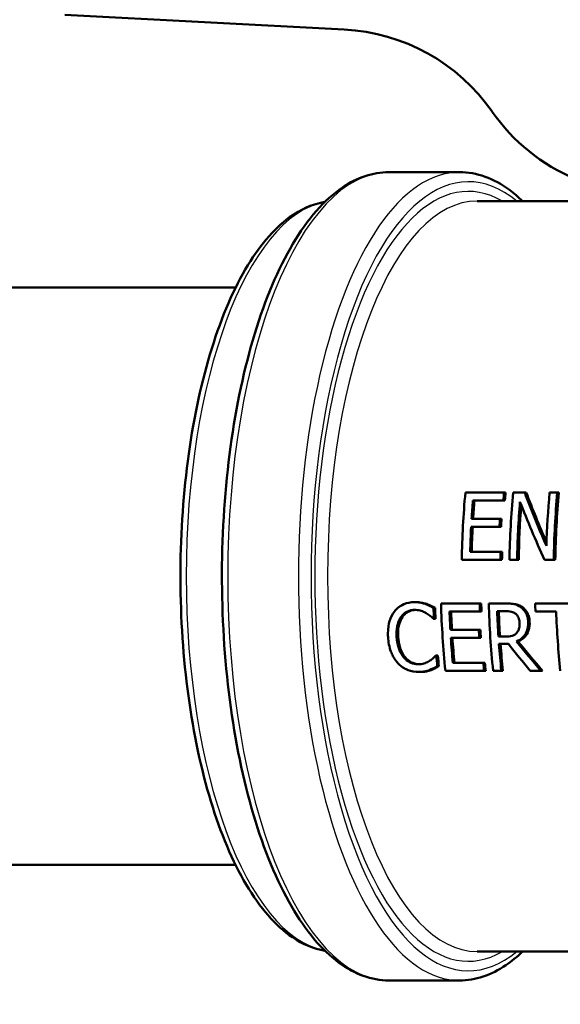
# Model space of a CAD drawing. Header units: millimetres. Extents: x 100 to 2000, y 93 to 2870.
# Tile 6 of 31: x 562 to 590, y 1505 to 1556. Entities that reach past the tile are written whole.
import ezdxf

# ---------------------------------------------------------------- set-up
doc = ezdxf.new("R2010")
doc.units = ezdxf.units.MM
doc.header["$LTSCALE"] = 10
for name, color, linetype, lineweight in [('Hatch', 7, 'Continuous', 9), ('Visible Edges(ISO)', 7, 'Continuous', 50), ('Visible Tangent Edges(ISO)', 7, 'Continuous', 25)]:
    doc.layers.add(name, color=color, linetype=linetype, lineweight=lineweight)

msp = doc.modelspace()

# ---------------------------------------------------------------- hatches: boundary and pattern name
at = {"layer": 'Hatch'}
h = msp.add_hatch(dxfattribs=at)
h.set_pattern_fill('ANSI31', color=256, scale=254, angle=90, style=0)
h.set_pattern_definition([(135, (0, 0), (-22.45064, -22.45064), [])])
edge = h.paths.add_edge_path()
edge.add_line((591.532, 1548.044), (606.861, 1548.044))
edge.add_line((606.861, 1548.044), (606.725, 1549.986))
edge.add_ellipse((606.427, 1548.824), major_axis=(1.199, -0.042), ratio=1, start_angle=77.607, end_angle=90)
edge.add_line((606.469, 1550.023), (594.511, 1550.441))
edge.add_ellipse((594.514, 1550.541), major_axis=(-0.0999, 0.0035), ratio=1, start_angle=0, end_angle=90, ccw=False)
edge.add_line((594.414, 1550.544), (594.428, 1550.944))
edge.add_ellipse((594.528, 1550.94), major_axis=(0.0035, 0.0999), ratio=1, start_angle=2, end_angle=90, ccw=False)
edge.add_line((594.528, 1551.04), (606.652, 1551.04))
edge.add_line((606.652, 1551.04), (606.581, 1552.048))
edge.add_ellipse((605.584, 1551.978), major_axis=(-0.07, 0.998), ratio=1, start_angle=270, end_angle=341)
edge.add_line((605.843, 1552.944), (595.797, 1555.636))
edge.add_ellipse((596.056, 1556.602), major_axis=(-0.966, 0.259), ratio=1, start_angle=54.5, end_angle=90, ccw=False)
edge.add_line((595.284, 1555.966), (593.62, 1557.984))
edge.add_ellipse((594.392, 1558.621), major_axis=(-0.636, 0.772), ratio=1, start_angle=54.5, end_angle=90, ccw=False)
edge.add_line((593.394, 1558.551), (593.248, 1560.647))
edge.add_ellipse((589.756, 1560.403), major_axis=(-0.244, 3.491), ratio=1, start_angle=270, end_angle=353)
edge.add_line((589.939, 1563.898), (565.465, 1565.181))
edge.add_spline(control_points=[(565.465, 1565.181), (563.832, 1565.267), (562.225, 1565.618), (559.188, 1566.826), (557.778, 1567.675), (555.045, 1569.999), (553.818, 1571.542), (552.026, 1575.013), (551.477, 1576.907), (551.307, 1578.853)], knot_values=[-2.152597, -2.152597, -2.152597, -2.152597, -1.662265, -1.662265, -1.171933, -1.171933, -0.585967, -0.585967, 0, 0, 0, 0], degree=3, periodic=0)
edge.add_line((551.307, 1578.853), (536.092, 1752.761))
edge.add_ellipse((534.598, 1752.63), major_axis=(-0.131, 1.494), ratio=1, start_angle=270, end_angle=354.5)
edge.add_line((534.611, 1754.13), (526.127, 1754.204))
edge.add_line((526.127, 1754.204), (517.173, 1754.282))
edge.add_line((517.173, 1754.282), (517.117, 1747.782))
edge.add_line((517.117, 1747.782), (518.831, 1747.767))
edge.add_ellipse((518.822, 1746.767), major_axis=(1, -0.009), ratio=1, start_angle=10, end_angle=90, ccw=False)
edge.add_line((519.809, 1746.933), (520.02, 1745.67))
edge.add_ellipse((520.513, 1745.753), major_axis=(0.083, -0.493), ratio=1, start_angle=270, end_angle=350)
edge.add_line((520.509, 1745.253), (526.646, 1745.199))
edge.add_ellipse((526.607, 1740.699), major_axis=(4.5, -0.039), ratio=1, start_angle=5.5, end_angle=90, ccw=False)
edge.add_line((531.09, 1741.091), (545.669, 1574.446))
edge.add_spline(control_points=[(545.669, 1574.446), (545.859, 1572.275), (546.403, 1570.15), (548.154, 1566.159), (549.35, 1564.319), (552.574, 1560.786), (554.688, 1559.223), (559.397, 1556.996), (561.946, 1556.353), (564.547, 1556.217)], knot_values=[-2.870129, -2.870129, -2.870129, -2.870129, -2.216354, -2.216354, -1.562578, -1.562578, -0.781289, -0.781289, 0, 0, 0, 0], degree=3, periodic=0)
edge.add_line((564.547, 1556.217), (579.047, 1555.457))
edge.add_ellipse((578.524, 1545.471), major_axis=(9.986, -0.523), ratio=1, start_angle=37.8602, end_angle=90, ccw=False)
edge.add_ellipse((594.935, 1556.902), major_axis=(5.716, -8.205), ratio=1, start_angle=270, end_angle=302.2923)
edge.add_ellipse((591.532, 1547.544), major_axis=(0.143, 0.479), ratio=1, start_angle=16.5598, end_angle=90, ccw=False)
edge = h.paths.add_edge_path()
edge.add_line((477.128, 1754.632), (468.644, 1754.706))
edge.add_ellipse((468.671, 1757.706), major_axis=(-3, 0.026), ratio=1, start_angle=5.5, end_angle=90, ccw=False)
edge.add_line((465.682, 1757.444), (465.251, 1762.367))
edge.add_ellipse((463.757, 1762.236), major_axis=(-0.131, 1.494), ratio=1, start_angle=270, end_angle=355)
edge.add_line((463.757, 1763.736), (448.632, 1763.736))
edge.add_line((448.632, 1763.736), (448.632, 1757.736))
edge.add_line((448.632, 1757.736), (450.132, 1757.736))
edge.add_line((450.132, 1757.736), (454.132, 1757.736))
edge.add_ellipse((454.132, 1756.736), major_axis=(1, 0), ratio=1, start_angle=0, end_angle=90, ccw=False)
edge.add_line((455.132, 1756.736), (455.132, 1746.786))
edge.add_line((455.132, 1746.786), (456.961, 1739.96))
edge.add_ellipse((459.858, 1740.736), major_axis=(0.776, -2.898), ratio=1, start_angle=270, end_angle=345)
edge.add_line((459.858, 1737.736), (462.005, 1737.736))
edge.add_ellipse((462.005, 1740.736), major_axis=(3, 0), ratio=1, start_angle=270, end_angle=345.7615)
edge.add_line((464.912, 1739.998), (465.593, 1742.682))
edge.add_ellipse((469.47, 1741.698), major_axis=(0.984, 3.877), ratio=1, start_angle=13.7385, end_angle=90, ccw=False)
edge.add_line((469.505, 1745.698), (482.589, 1745.584))
edge.add_ellipse((482.594, 1746.084), major_axis=(0.5, -0.004), ratio=1, start_angle=270, end_angle=350)
edge.add_line((483.085, 1745.992), (483.319, 1747.251))
edge.add_ellipse((484.302, 1747.069), major_axis=(0.182, 0.983), ratio=1, start_angle=10, end_angle=90, ccw=False)
edge.add_line((484.311, 1748.069), (486.025, 1748.054))
edge.add_line((486.025, 1748.054), (486.082, 1754.553))
edge.add_line((486.082, 1754.553), (477.128, 1754.632))
edge = h.paths.add_edge_path()
edge.add_line((706.565, 1548.044), (711.532, 1548.044))
edge.add_ellipse((711.532, 1547.544), major_axis=(0.5, 0), ratio=1, start_angle=16.5598, end_angle=90, ccw=False)
edge.add_ellipse((708.128, 1556.902), major_axis=(9.215, 3.883), ratio=1, start_angle=270, end_angle=302.2923)
edge.add_ellipse((724.539, 1545.471), major_axis=(5.716, 8.205), ratio=1, start_angle=37.8602, end_angle=90, ccw=False)
edge.add_line((724.016, 1555.457), (906.487, 1565.02))
edge.add_spline(control_points=[(906.487, 1565.02), (908.663, 1565.134), (910.806, 1565.603), (914.856, 1567.213), (916.736, 1568.344), (920.38, 1571.443), (922.015, 1573.502), (924.405, 1578.13), (925.137, 1580.655), (925.364, 1583.249)], knot_values=[-2.870129, -2.870129, -2.870129, -2.870129, -2.216354, -2.216354, -1.562578, -1.562578, -0.781289, -0.781289, 0, 0, 0, 0], degree=3, periodic=0)
edge.add_line((925.364, 1583.249), (936.477, 1710.268))
edge.add_ellipse((1036.096, 1701.552), major_axis=(8.716, 99.619), ratio=1, start_angle=77, end_angle=90, ccw=False)
edge.add_line((940.99, 1732.454), (942.545, 1737.238))
edge.add_ellipse((923.524, 1743.419), major_axis=(6.18, 19.021), ratio=1, start_angle=270, end_angle=273)
edge.add_line((942.842, 1738.242), (945.132, 1746.786))
edge.add_line((945.132, 1746.786), (945.132, 1756.736))
edge.add_ellipse((946.132, 1756.736), major_axis=(0, 1), ratio=1, start_angle=0, end_angle=90, ccw=False)
edge.add_line((946.132, 1757.736), (950.132, 1757.736))
edge.add_line((950.132, 1757.736), (951.632, 1757.736))
edge.add_line((951.632, 1757.736), (951.632, 1763.736))
edge.add_line((951.632, 1763.736), (936.506, 1763.736))
edge.add_ellipse((936.506, 1762.236), major_axis=(-1.5, 0), ratio=1, start_angle=270, end_angle=355)
edge.add_line((935.012, 1762.367), (919.727, 1587.656))
edge.add_spline(control_points=[(919.727, 1587.656), (919.584, 1586.028), (919.176, 1584.434), (917.863, 1581.44), (916.966, 1580.061), (914.548, 1577.411), (912.963, 1576.239), (909.431, 1574.568), (907.519, 1574.086), (905.569, 1573.984)], knot_values=[-2.152597, -2.152597, -2.152597, -2.152597, -1.662265, -1.662265, -1.171933, -1.171933, -0.585967, -0.585967, 0, 0, 0, 0], degree=3, periodic=0)
edge.add_line((905.569, 1573.984), (713.124, 1563.898))
edge.add_ellipse((713.307, 1560.403), major_axis=(-3.495, -0.183), ratio=1, start_angle=270, end_angle=353)
edge.add_line((709.816, 1560.647), (709.669, 1558.551))
edge.add_ellipse((708.671, 1558.621), major_axis=(-0.07, -0.998), ratio=1, start_angle=54.5, end_angle=90, ccw=False)
edge.add_line((709.443, 1557.984), (707.779, 1555.966))
edge.add_ellipse((707.007, 1556.602), major_axis=(-0.636, -0.772), ratio=1, start_angle=54.5, end_angle=90, ccw=False)
edge.add_line((707.266, 1555.636), (697.221, 1552.944))
edge.add_ellipse((697.479, 1551.978), major_axis=(-0.966, -0.259), ratio=1, start_angle=270, end_angle=341)
edge.add_line((696.482, 1552.048), (696.411, 1551.04))
edge.add_line((696.411, 1551.04), (708.535, 1551.04))
edge.add_ellipse((708.535, 1550.94), major_axis=(0.1, 0), ratio=1, start_angle=2, end_angle=90, ccw=False)
edge.add_line((708.635, 1550.944), (708.649, 1550.544))
edge.add_ellipse((708.549, 1550.541), major_axis=(0.0035, -0.0999), ratio=1, start_angle=0, end_angle=90, ccw=False)
edge.add_line((708.553, 1550.441), (696.594, 1550.023))
edge.add_ellipse((696.636, 1548.824), major_axis=(1.162, 0.298), ratio=1, start_angle=77.607, end_angle=90)
edge.add_line((696.338, 1549.986), (696.202, 1548.044))
edge.add_line((696.202, 1548.044), (706.565, 1548.044))

# ---------------------------------------------------------------- linework, layer by layer
at = {"layer": 'Visible Edges(ISO)'}
for p, q in [((564.547, 1556.217), (579.047, 1555.457)), ((585.033, 1548.044), (581.365, 1548.044)), ((585.951, 1546.544), (591.032, 1546.544)), ((531.986, 1542.044), (573.407, 1542.044)), ((587.346, 1531.398), (585.338, 1531.398)), ((587.346, 1531.398), (587.428, 1531.398)), ((588.421, 1531.398), (587.815, 1531.398)), ((588.421, 1531.398), (588.503, 1531.398)), ((590.112, 1531.398), (589.714, 1531.398)), ((590.112, 1531.398), (590.194, 1531.398)), ((585.729, 1530.984), (587.311, 1530.984)), ((587.311, 1530.984), (587.392, 1530.984)), ((587.136, 1530.025), (585.661, 1530.025)), ((587.136, 1530.025), (587.217, 1530.025)), ((585.638, 1529.611), (587.113, 1529.611)), ((587.113, 1529.611), (587.193, 1529.611)), ((587.169, 1528.312), (585.587, 1528.312)), ((587.169, 1528.312), (587.248, 1528.312)), ((585.151, 1527.898), (587.16, 1527.898)), ((587.16, 1527.898), (587.239, 1527.898)), ((587.628, 1527.898), (588.026, 1527.898)), ((588.026, 1527.898), (588.106, 1527.898)), ((589.446, 1527.898), (589.925, 1527.898)), ((589.925, 1527.898), (590.005, 1527.898)), ((582.683, 1525.698), (582.763, 1525.698)), ((586.082, 1525.635), (584.074, 1525.635)), ((586.082, 1525.635), (586.162, 1525.635)), ((587.378, 1525.635), (586.551, 1525.635)), ((587.378, 1525.635), (587.458, 1525.635)), ((591.543, 1525.635), (588.962, 1525.635)), ((583.25, 1525.607), (583.33, 1525.607)), ((583.683, 1525.403), (583.763, 1525.403)), ((584.514, 1525.221), (586.096, 1525.221)), ((586.096, 1525.221), (586.176, 1525.221)), ((586.99, 1525.233), (587.415, 1525.233)), ((588.976, 1525.221), (590.053, 1525.221)), ((583.671, 1524.841), (583.705, 1524.841)), ((583.705, 1524.841), (583.785, 1524.841)), ((586.034, 1524.262), (584.559, 1524.262)), ((586.034, 1524.262), (586.115, 1524.262)), ((584.585, 1523.848), (586.06, 1523.848)), ((586.06, 1523.848), (586.14, 1523.848)), ((587.431, 1523.916), (587.057, 1523.916)), ((587.99, 1523.658), (588.071, 1523.658)), ((587.083, 1523.528), (587.572, 1523.528)), ((583.829, 1522.929), (583.798, 1522.929)), ((583.829, 1522.929), (583.911, 1522.929)), ((586.269, 1522.549), (584.688, 1522.549)), ((586.269, 1522.549), (586.351, 1522.549)), ((582.911, 1522.073), (582.993, 1522.073)), ((583.473, 1522.175), (583.555, 1522.175)), ((583.88, 1522.374), (583.962, 1522.374)), ((584.302, 1522.135), (586.31, 1522.135)), ((586.31, 1522.135), (586.392, 1522.135)), ((586.778, 1522.135), (587.205, 1522.135)), ((587.205, 1522.135), (587.287, 1522.135)), ((588.708, 1522.135), (589.263, 1522.135)), ((589.263, 1522.135), (589.345, 1522.135)), ((518.228, 1512.044), (573.407, 1512.044)), ((585.951, 1507.544), (628.834, 1507.544)), ((585.033, 1506.044), (581.365, 1506.044))]:
    msp.add_line(p, q, dxfattribs=at)
for centre, start, end in [((578.524, 1545.471), 34.8602, 87), ((594.935, 1556.902), 214.8602, 247.1526)]:
    msp.add_arc(centre, 10, start, end, dxfattribs=at)
for centre, major_axis, ratio, start_param, end_param in [((592.992, 1527.044), (0, -19.7), 0.398389, 4.489544, 4.669036), ((595.001, 1527.044), (0, 19.7), 0.398389, 1.347952, 1.369454), ((595.001, 1527.044), (0, -19.5), 0.398389, 4.48722, 4.508953), ((595.469, 1527.044), (0, -19.7), 0.398389, 4.489544, 4.669036), ((598.106, 1527.044), (10.38, -19.42), 0.318869, 4.320736, 4.463152), ((598.106, 1527.044), (10.274, -19.223), 0.318869, 4.318411, 4.453501), ((597.368, 1527.044), (0, -19.7), 0.398389, 4.489544, 4.631961), ((597.766, 1527.044), (0, 19.7), 0.398389, 1.347952, 1.527443), ((597.766, 1527.044), (0, -19.5), 0.398389, 4.48722, 4.668591), ((593.419, 1527.044), (0, 19.7), 0.398389, 1.369454, 1.418892), ((593.419, 1527.044), (0, -19.5), 0.398389, 4.508953, 4.558914), ((595.867, 1527.044), (0, 19.7), 0.398389, 1.37298, 1.527443), ((595.867, 1527.044), (0, -19.5), 0.398389, 4.521528, 4.668591), ((597.689, 1527.044), (10.464, -19.417), 0.317784, 4.344963, 4.499426), ((594.894, 1527.044), (0, 19.7), 0.398389, 1.418892, 1.440124), ((594.894, 1527.044), (0, -19.5), 0.398389, 4.558914, 4.580369), ((593.419, 1527.044), (0, 19.7), 0.398389, 1.440124, 1.506392), ((593.419, 1527.044), (0, -19.5), 0.398389, 4.580369, 4.647323), ((595.001, 1527.044), (0, 19.7), 0.398389, 1.506392, 1.527443), ((595.001, 1527.044), (0, -19.5), 0.398389, 4.647323, 4.668591), ((591.902, 1527.044), (0, -19.7), 0.398389, 4.783966, 4.964223), ((593.911, 1527.044), (0, 19.7), 0.398389, 1.642373, 1.663465), ((593.911, 1527.044), (0, -19.5), 0.398389, 4.784701, 4.806011), ((594.379, 1527.044), (0, -19.7), 0.398389, 4.783966, 4.964223), ((596.79, 1527.044), (0, -19.7), 0.398389, 4.783966, 4.805058), ((591.504, 1527.044), (0, 19.7), 0.398389, 1.654215, 1.68286), ((591.504, 1527.044), (0, -19.5), 0.398389, 4.796665, 4.825607), ((592.329, 1527.044), (0, 19.7), 0.398389, 1.663465, 1.71247), ((592.329, 1527.044), (0, -19.5), 0.398389, 4.806011, 4.855525), ((594.806, 1527.044), (0, 19.7), 0.398389, 1.662887, 1.730236), ((594.806, 1527.044), (0, -19.5), 0.398389, 4.805427, 4.873478), ((597.867, 1527.044), (0, -19.7), 0.398389, 4.805058, 4.964223), ((593.804, 1527.044), (0, 19.7), 0.398389, 1.71247, 1.733737), ((593.804, 1527.044), (0, -19.5), 0.398389, 4.855525, 4.877016), ((592.329, 1527.044), (0, 19.7), 0.398389, 1.733737, 1.800984), ((592.329, 1527.044), (0, -19.5), 0.398389, 4.877016, 4.944981), ((593.182, 1527.044), (16.042, -19.303), 0.245438, 4.683892, 4.763002), ((593.182, 1527.044), (15.879, -19.107), 0.245438, 4.685681, 4.765642), ((594.806, 1527.044), (0, 19.7), 0.398389, 1.750247, 1.822631), ((594.806, 1527.044), (0, -19.5), 0.398389, 4.893701, 4.966863), ((592.733, 1527.044), (15.626, -19.307), 0.250615, 4.691719, 4.764103), ((591.504, 1527.044), (0, 19.7), 0.398389, 1.781214, 1.810163), ((591.504, 1527.044), (0, -19.5), 0.398389, 4.924997, 4.954259), ((593.911, 1527.044), (0, 19.7), 0.398389, 1.800984, 1.822631), ((593.911, 1527.044), (0, -19.5), 0.398389, 4.944981, 4.966863)]:
    msp.add_ellipse(centre, major_axis=major_axis, ratio=ratio, start_param=start_param, end_param=end_param, dxfattribs=at)
for points, knots in [([(581.365, 1506.044), (580.471, 1506.044), (579.587, 1506.37), (577.87, 1507.63), (577.043, 1508.628), (575.543, 1511.216), (574.878, 1512.828), (573.798, 1516.469), (573.381, 1518.492), (572.828, 1522.748), (572.691, 1524.98), (572.705, 1529.435), (572.856, 1531.658), (573.433, 1535.878), (573.859, 1537.875), (574.951, 1541.451), (575.617, 1543.027), (577.146, 1545.608), (578.01, 1546.61), (579.717, 1547.765), (580.537, 1548.044), (581.365, 1548.044)], [3.141593, 3.141593, 3.141593, 3.141593, 3.426159, 3.426159, 3.743841, 3.743841, 4.072307, 4.072307, 4.397271, 4.397271, 4.72037, 4.72037, 5.04298, 5.04298, 5.36613, 5.36613, 5.691214, 5.691214, 6.019762, 6.019762, 6.283185, 6.283185, 6.283185, 6.283185]), ([(585.033, 1548.044), (585.927, 1548.044), (586.811, 1547.718), (587.855, 1546.952), (588.083, 1546.758), (588.305, 1546.544)], [0, 0, 0, 0, 0.2845665, 0.2845665, 0.3663227, 0.3663227, 0.3663227, 0.3663227]), ([(578.045, 1546.498), (577.409, 1546.395), (576.791, 1546.119), (575.366, 1545.082), (574.597, 1544.16), (573.2, 1541.765), (572.58, 1540.269), (571.572, 1536.89), (571.184, 1535.013), (570.667, 1531.062), (570.538, 1528.991), (570.549, 1524.856), (570.688, 1522.793), (571.221, 1518.873), (571.616, 1517.018), (572.628, 1513.693), (573.247, 1512.227), (574.669, 1509.822), (575.475, 1508.886), (576.896, 1507.923), (577.463, 1507.684), (578.045, 1507.59)], [0.064481, 0.064481, 0.064481, 0.064481, 0.282202, 0.282202, 0.599282, 0.599282, 0.928428, 0.928428, 1.253804, 1.253804, 1.577153, 1.577153, 1.899969, 1.899969, 2.223362, 2.223362, 2.548835, 2.548835, 2.878035, 2.878035, 3.077111, 3.077111, 3.077111, 3.077111]), ([(582.683, 1525.698), (582.499, 1525.698), (582.318, 1525.668), (582.02, 1525.542), (581.87, 1525.454), (581.704, 1525.275), (581.679, 1525.246), (581.655, 1525.215)], [-0.1641531, -0.1641531, -0.1641531, -0.1641531, -0.0778581, -0.0778581, -0.0123138, -0.0123138, 0, 0, 0, 0]), ([(583.25, 1525.607), (583.139, 1525.644), (582.974, 1525.689), (582.725, 1525.697), (582.704, 1525.698), (582.683, 1525.698)], [-0.08142941, -0.08142941, -0.08142941, -0.08142941, -0.00684168, -0.00684168, 0, 0, 0, 0]), ([(582.763, 1525.698), (582.864, 1525.698), (582.966, 1525.69), (583.107, 1525.665), (583.211, 1525.646), (583.33, 1525.607)], [0, 0, 0, 0, 0.0331069, 0.0331069, 0.0463901, 0.0463901, 0.0463901, 0.0463901]), ([(588.2, 1525.451), (588.1, 1525.52), (587.993, 1525.57), (587.79, 1525.615), (587.656, 1525.63), (587.448, 1525.635), (587.413, 1525.635), (587.378, 1525.635)], [-0.1428848, -0.1428848, -0.1428848, -0.1428848, -0.0679505, -0.0679505, -0.0114416, -0.0114416, 0, 0, 0, 0]), ([(587.458, 1525.635), (587.605, 1525.635), (587.774, 1525.628), (587.949, 1525.598), (588.017, 1525.585), (588.166, 1525.522), (588.224, 1525.489), (588.28, 1525.451)], [0, 0, 0, 0, 0.04817855, 0.04817855, 0.05743327, 0.05743327, 0.06396786, 0.06396786, 0.06396786, 0.06396786]), ([(581.655, 1525.215), (581.54, 1525.066), (581.456, 1524.896), (581.358, 1524.573), (581.312, 1524.364), (581.317, 1523.994), (581.319, 1523.938), (581.323, 1523.882)], [-0.2410443, -0.2410443, -0.2410443, -0.2410443, -0.1124787, -0.1124787, -0.0169003, -0.0169003, 0, 0, 0, 0]), ([(581.997, 1524.94), (582.072, 1525.042), (582.163, 1525.126), (582.355, 1525.237), (582.469, 1525.284), (582.64, 1525.299), (582.666, 1525.301), (582.693, 1525.301)], [-0.1160062, -0.1160062, -0.1160062, -0.1160062, -0.056261, -0.056261, -0.0087291, -0.0087291, 0, 0, 0, 0]), ([(582.738, 1525.3), (582.627, 1525.296), (582.52, 1525.271), (582.352, 1525.193), (582.29, 1525.154), (582.174, 1525.057), (582.123, 1525.002), (582.077, 1524.94)], [0.00386036, 0.00386036, 0.00386036, 0.00386036, 0.04044005, 0.04044005, 0.06449373, 0.06449373, 0.08864167, 0.08864167, 0.08864167, 0.08864167]), ([(582.693, 1525.301), (582.794, 1525.301), (582.898, 1525.29), (583.05, 1525.248), (583.144, 1525.216), (583.264, 1525.152), (583.281, 1525.143), (583.298, 1525.133)], [-0.1126247, -0.1126247, -0.1126247, -0.1126247, -0.042972, -0.042972, -0.006024, -0.006024, 0, 0, 0, 0]), ([(583.683, 1525.403), (583.577, 1525.464), (583.44, 1525.536), (583.278, 1525.597), (583.264, 1525.602), (583.25, 1525.607)], [-0.05570863, -0.05570863, -0.05570863, -0.05570863, -0.00473138, -0.00473138, 0, 0, 0, 0]), ([(583.298, 1525.133), (583.367, 1525.092), (583.438, 1525.045), (583.539, 1524.962), (583.602, 1524.905), (583.655, 1524.857), (583.663, 1524.849), (583.671, 1524.841)], [-0.05376795, -0.05376795, -0.05376795, -0.05376795, -0.02209389, -0.02209389, -0.00346397, -0.00346397, 0, 0, 0, 0]), ([(583.33, 1525.607), (583.403, 1525.581), (583.474, 1525.551), (583.585, 1525.498), (583.663, 1525.46), (583.763, 1525.403)], [0, 0, 0, 0, 0.02469699, 0.02469699, 0.03913888, 0.03913888, 0.03913888, 0.03913888]), ([(587.415, 1525.233), (587.488, 1525.233), (587.62, 1525.229), (587.801, 1525.184), (587.868, 1525.156), (587.929, 1525.113)], [-0.06026043, -0.06026043, -0.06026043, -0.06026043, -0.02318674, -0.02318674, 0, 0, 0, 0]), ([(587.929, 1525.113), (587.966, 1525.087), (588, 1525.056), (588.062, 1524.977), (588.084, 1524.936), (588.132, 1524.821), (588.148, 1524.735), (588.152, 1524.648)], [-0.04725385, -0.04725385, -0.04725385, -0.04725385, -0.03746994, -0.03746994, -0.02620179, -0.02620179, 0, 0, 0, 0]), ([(588.595, 1524.685), (588.591, 1524.769), (588.581, 1524.854), (588.542, 1525.008), (588.516, 1525.078), (588.45, 1525.196), (588.387, 1525.301), (588.245, 1525.419), (588.223, 1525.435), (588.2, 1525.451)], [-0.1831792, -0.1831792, -0.1831792, -0.1831792, -0.116433, -0.116433, -0.0575007, -0.0575007, -0.0085464, -0.0085464, 0, 0, 0, 0]), ([(588.28, 1525.451), (588.374, 1525.386), (588.455, 1525.306), (588.579, 1525.12), (588.61, 1525.041), (588.658, 1524.879), (588.671, 1524.781), (588.676, 1524.685)], [0, 0, 0, 0, 0.035773, 0.035773, 0.0677513, 0.0677513, 0.1109085, 0.1109085, 0.1109085, 0.1109085]), ([(581.768, 1523.882), (581.755, 1524.073), (581.762, 1524.267), (581.828, 1524.594), (581.874, 1524.738), (581.964, 1524.892), (581.98, 1524.917), (581.997, 1524.94)], [-0.1167673, -0.1167673, -0.1167673, -0.1167673, -0.0560728, -0.0560728, -0.0092571, -0.0092571, 0, 0, 0, 0]), ([(582.077, 1524.94), (582.003, 1524.836), (581.95, 1524.715), (581.839, 1524.334), (581.835, 1524.077), (581.848, 1523.882)], [0, 0, 0, 0, 0.0407132, 0.0407132, 0.122907, 0.122907, 0.122907, 0.122907]), ([(587.99, 1523.658), (588.113, 1523.71), (588.225, 1523.781), (588.394, 1523.952), (588.461, 1524.043), (588.563, 1524.273), (588.589, 1524.404), (588.598, 1524.588), (588.598, 1524.637), (588.595, 1524.685)], [-0.1431093, -0.1431093, -0.1431093, -0.1431093, -0.0939457, -0.0939457, -0.0560892, -0.0560892, -0.014665, -0.014665, 0, 0, 0, 0]), ([(588.152, 1524.648), (588.156, 1524.583), (588.155, 1524.516), (588.14, 1524.387), (588.127, 1524.332), (588.086, 1524.214), (588.049, 1524.152), (588, 1524.098)], [-0.05420585, -0.05420585, -0.05420585, -0.05420585, -0.03895074, -0.03895074, -0.02359653, -0.02359653, 0, 0, 0, 0]), ([(588.676, 1524.685), (588.683, 1524.535), (588.67, 1524.386), (588.607, 1524.188), (588.562, 1524.066), (588.407, 1523.879), (588.35, 1523.826), (588.22, 1523.73), (588.147, 1523.69), (588.071, 1523.658)], [0, 0, 0, 0, 0.04533457, 0.04533457, 0.06493092, 0.06493092, 0.07428124, 0.07428124, 0.08436763, 0.08436763, 0.08436763, 0.08436763]), ([(588, 1524.098), (587.969, 1524.061), (587.933, 1524.031), (587.835, 1523.971), (587.782, 1523.957), (587.655, 1523.926), (587.542, 1523.916), (587.431, 1523.916)], [-0.04856918, -0.04856918, -0.04856918, -0.04856918, -0.04343884, -0.04343884, -0.03607111, -0.03607111, 0, 0, 0, 0]), ([(581.323, 1523.882), (581.339, 1523.63), (581.384, 1523.373), (581.525, 1522.992), (581.612, 1522.801), (581.779, 1522.592), (581.805, 1522.562), (581.833, 1522.532)], [-0.1964828, -0.1964828, -0.1964828, -0.1964828, -0.0804867, -0.0804867, -0.0121542, -0.0121542, 0, 0, 0, 0]), ([(582.144, 1522.824), (582.046, 1522.939), (581.97, 1523.072), (581.867, 1523.319), (581.809, 1523.485), (581.774, 1523.791), (581.77, 1523.837), (581.768, 1523.882)], [-0.1982959, -0.1982959, -0.1982959, -0.1982959, -0.0933384, -0.0933384, -0.0138327, -0.0138327, 0, 0, 0, 0]), ([(581.848, 1523.882), (581.859, 1523.721), (581.883, 1523.554), (581.966, 1523.263), (582.012, 1523.161), (582.101, 1522.99), (582.158, 1522.903), (582.226, 1522.824)], [0, 0, 0, 0, 0.0491874, 0.0491874, 0.0911482, 0.0911482, 0.1405662, 0.1405662, 0.1405662, 0.1405662]), ([(582.876, 1522.476), (582.752, 1522.476), (582.63, 1522.5), (582.425, 1522.588), (582.316, 1522.649), (582.183, 1522.781), (582.164, 1522.803), (582.144, 1522.824)], [-0.1237101, -0.1237101, -0.1237101, -0.1237101, -0.0567644, -0.0567644, -0.0087685, -0.0087685, 0, 0, 0, 0]), ([(582.226, 1522.824), (582.304, 1522.735), (582.393, 1522.659), (582.564, 1522.56), (582.64, 1522.529), (582.784, 1522.489), (582.852, 1522.479), (582.921, 1522.476)], [0, 0, 0, 0, 0.03588385, 0.03588385, 0.06113318, 0.06113318, 0.08377629, 0.08377629, 0.08377629, 0.08377629]), ([(583.482, 1522.649), (583.407, 1522.601), (583.326, 1522.564), (583.179, 1522.513), (583.084, 1522.485), (582.923, 1522.476), (582.899, 1522.476), (582.876, 1522.476)], [-0.1135628, -0.1135628, -0.1135628, -0.1135628, -0.0531805, -0.0531805, -0.0076241, -0.0076241, 0, 0, 0, 0]), ([(583.798, 1522.929), (583.765, 1522.89), (583.724, 1522.848), (583.656, 1522.783), (583.606, 1522.736), (583.509, 1522.667), (583.496, 1522.658), (583.482, 1522.649)], [-0.07817942, -0.07817942, -0.07817942, -0.07817942, -0.03969126, -0.03969126, -0.00560809, -0.00560809, 0, 0, 0, 0]), ([(581.833, 1522.532), (581.896, 1522.464), (581.965, 1522.402), (582.113, 1522.294), (582.19, 1522.248), (582.396, 1522.152), (582.57, 1522.093), (582.832, 1522.074), (582.872, 1522.073), (582.911, 1522.073)], [-0.1794844, -0.1794844, -0.1794844, -0.1794844, -0.1321645, -0.1321645, -0.0853494, -0.0853494, -0.0128183, -0.0128183, 0, 0, 0, 0]), ([(582.911, 1522.073), (583.104, 1522.073), (583.238, 1522.092), (583.439, 1522.162), (583.456, 1522.169), (583.473, 1522.175)], [-0.07136942, -0.07136942, -0.07136942, -0.07136942, -0.00608245, -0.00608245, 0, 0, 0, 0]), ([(583.555, 1522.175), (583.477, 1522.145), (583.394, 1522.119), (583.271, 1522.091), (583.182, 1522.073), (582.993, 1522.073)], [0, 0, 0, 0, 0.02813485, 0.02813485, 0.04224136, 0.04224136, 0.04224136, 0.04224136]), ([(583.473, 1522.175), (583.612, 1522.224), (583.669, 1522.261), (583.854, 1522.36), (583.867, 1522.367), (583.88, 1522.374)], [-0.07067844, -0.07067844, -0.07067844, -0.07067844, -0.00488531, -0.00488531, 0, 0, 0, 0]), ([(583.962, 1522.374), (583.901, 1522.341), (583.839, 1522.308), (583.75, 1522.258), (583.684, 1522.221), (583.555, 1522.175)], [0, 0, 0, 0, 0.02328981, 0.02328981, 0.034624, 0.034624, 0.034624, 0.034624]), ([(588.305, 1507.544), (588.025, 1507.274), (587.737, 1507.038), (586.681, 1506.323), (585.861, 1506.044), (585.033, 1506.044)], [2.77527, 2.77527, 2.77527, 2.77527, 2.8781692, 2.8781692, 3.1415927, 3.1415927, 3.1415927, 3.1415927])]:
    msp.add_open_spline(points, degree=3, knots=knots, dxfattribs=at)
at = {"layer": 'Visible Tangent Edges(ISO)'}
for p, q in [((588.2, 1525.451), (588.28, 1525.451)), ((581.997, 1524.94), (582.077, 1524.94)), ((588.595, 1524.685), (588.676, 1524.685)), ((581.768, 1523.882), (581.848, 1523.882)), ((582.144, 1522.824), (582.226, 1522.824))]:
    msp.add_line(p, q, dxfattribs=at)
for centre, major_axis, start_param, end_param in [((585.492, 1527.044), (0, -20.5), 2.827961, 6.596817), ((585.492, 1527.044), (0, 20), 6.05911, 9.648853), ((581.365, 1527.044), (0, -21), 3.141593, 6.283185), ((585.033, 1527.044), (0, 21), 0, 3.141593), ((578.613, 1527.044), (0, -19.5), 3.215748, 6.20903), ((585.951, 1527.044), (0, -19.5), 3.141593, 6.283185)]:
    msp.add_ellipse(centre, major_axis=major_axis, ratio=0.398389, start_param=start_param, end_param=end_param, dxfattribs=at)

doc.saveas('drawing.dxf')
